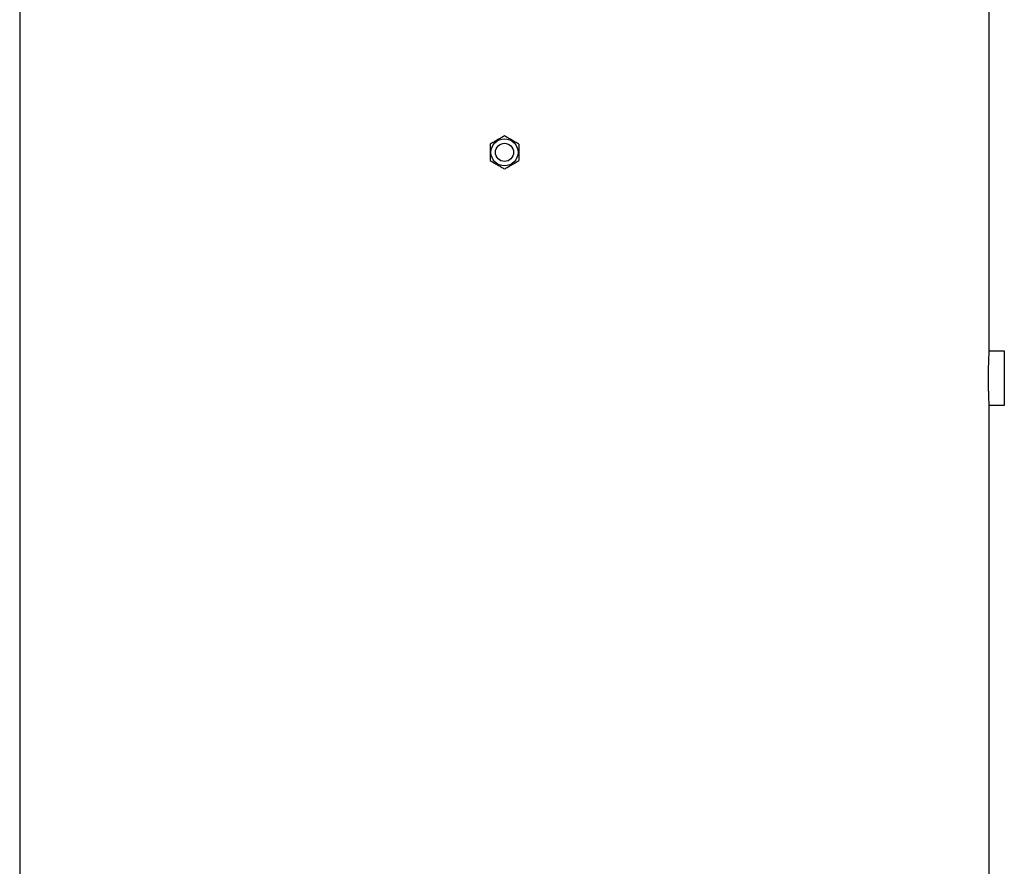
# Model space of a CAD drawing. Header units: millimetres. Extents: x 1605 to 5384, y 1283 to 6159.
# Tile 21 of 25: x 1890 to 3198, y 3786 to 4911. Entities that reach past the tile are written whole.
import ezdxf

# ---------------------------------------------------------------- set-up
doc = ezdxf.new("R2010")
doc.units = ezdxf.units.MM
doc.header["$LTSCALE"] = 2

msp = doc.modelspace()

# ---------------------------------------------------------------- linework, layer by layer
at = {"color": 7, "linetype": 'Continuous', "lineweight": 25}
for p, q in [((1890, 4934.9), (1890, 2814.9)), ((3178, 4470.8), (3178, 4934.9)), ((3198, 4470.9), (3178, 4470.9)), ((3198, 4398.9), (3198, 4470.9)), ((3178, 2814.9), (3178, 4399)), ((3178, 4398.9), (3198, 4398.9))]:
    msp.add_line(p, q, dxfattribs=at)
for radius in [18, 12]:
    msp.add_circle((2534, 4734.9), radius, dxfattribs=at)
for points, knots in [([(2534, 4756.8), (2532.4, 4755.9), (2530.8, 4755), (2527.7, 4753.2), (2526.1, 4752.3), (2523.7, 4750.9), (2522.9, 4750.4), (2521.3, 4749.5), (2520.5, 4749), (2518.1, 4747.6), (2516.5, 4746.7), (2515, 4745.8)], [0, 0, 0, 0, 0.25, 0.25, 0.5, 0.5, 0.625, 0.625, 0.75, 0.75, 1, 1, 1, 1]), ([(2553, 4745.8), (2551.4, 4746.7), (2549.8, 4747.6), (2546.7, 4749.5), (2545.1, 4750.4), (2542.7, 4751.8), (2541.9, 4752.2), (2540.3, 4753.2), (2539.5, 4753.6), (2537.1, 4755), (2535.5, 4755.9), (2534, 4756.8)], [0, 0, 0, 0, 0.25, 0.25, 0.5, 0.5, 0.625, 0.625, 0.75, 0.75, 1, 1, 1, 1]), ([(2515, 4745.8), (2515, 4744.1), (2515, 4742.2), (2515, 4738.6), (2515, 4736.7), (2515, 4733), (2515, 4731.1), (2515, 4727.5), (2515, 4725.7), (2515, 4723.9)], [0, 0, 0, 0, 0.25, 0.25, 0.5, 0.5, 0.75, 0.75, 1, 1, 1, 1]), ([(2553, 4745.8), (2553, 4744.1), (2553, 4742.2), (2553, 4738.6), (2553, 4736.7), (2553, 4733), (2553, 4731.1), (2553, 4727.5), (2553, 4725.7), (2553, 4723.9)], [0, 0, 0, 0, 0.25, 0.25, 0.5, 0.5, 0.75, 0.75, 1, 1, 1, 1]), ([(2515, 4723.9), (2516.5, 4723), (2518.1, 4722.1), (2521.2, 4720.3), (2522.8, 4719.4), (2525.2, 4718), (2526.1, 4717.5), (2527.7, 4716.6), (2528.5, 4716.1), (2530.8, 4714.7), (2532.4, 4713.8), (2534, 4712.9)], [0, 0, 0, 0, 0.25, 0.25, 0.5, 0.5, 0.625, 0.625, 0.75, 0.75, 1, 1, 1, 1]), ([(2534, 4712.9), (2535.5, 4713.8), (2537.1, 4714.7), (2540.2, 4716.5), (2541.8, 4717.5), (2544.2, 4718.9), (2545.1, 4719.3), (2546.7, 4720.3), (2547.5, 4720.7), (2549.8, 4722.1), (2551.4, 4723), (2553, 4723.9)], [0, 0, 0, 0, 0.25, 0.25, 0.5, 0.5, 0.625, 0.625, 0.75, 0.75, 1, 1, 1, 1]), ([(3178, 4399), (3178, 4399), (3178, 4399), (3177.9, 4400.2), (3177.8, 4402.3), (3177.6, 4405.4), (3177.5, 4409.3), (3177.3, 4414), (3177.1, 4419.3), (3177, 4425), (3177, 4431), (3176.9, 4437.1), (3177, 4443.1), (3177.1, 4448.9), (3177.2, 4454.2), (3177.4, 4459.1), (3177.6, 4463.3), (3177.7, 4466.6), (3177.9, 4469.1), (3177.9, 4470.6), (3178, 4470.8), (3178, 4470.8)], [0, 0, 0, 0, 0.0366712, 0.0895125, 0.1438847, 0.1967573, 0.2511592, 0.3041025, 0.3585809, 0.4115241, 0.4660067, 0.5188789, 0.5732864, 0.6261276, 0.680498, 0.7333966, 0.7878257, 0.8407804, 0.8952725, 0.9481946, 1, 1, 1, 1])]:
    msp.add_open_spline(points, degree=3, knots=knots, dxfattribs=at)

doc.saveas('drawing.dxf')
